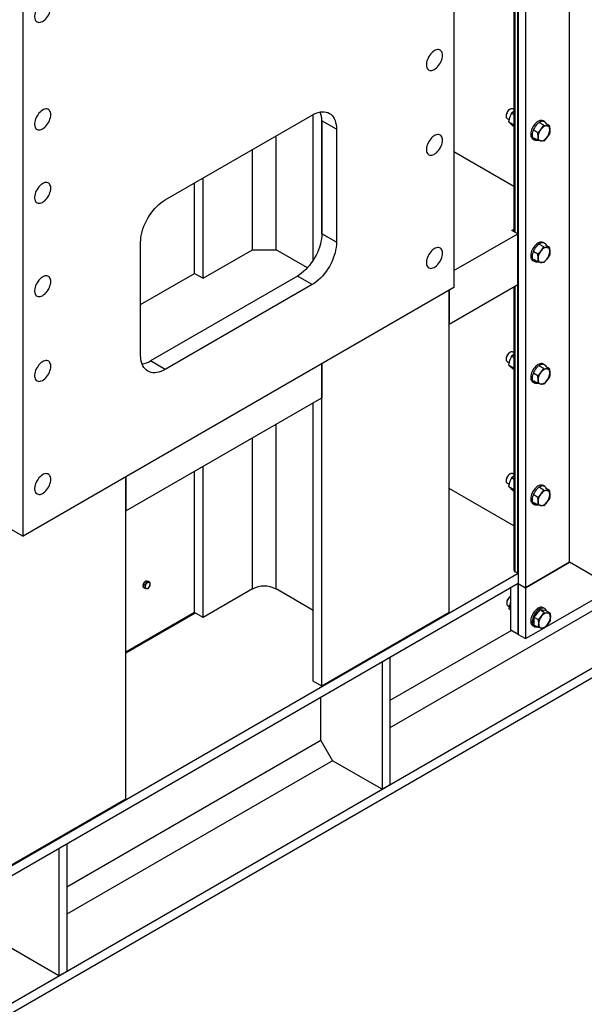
# Model space of a CAD drawing. Header units: millimetres. Extents: x 0 to 25230, y 0 to 17820.
# Tile 63 of 214: x 10088 to 10903, y 8488 to 9910. Entities that reach past the tile are written whole.
import ezdxf

# ---------------------------------------------------------------- set-up
doc = ezdxf.new("R2010")
doc.units = ezdxf.units.MM
doc.linetypes.add('SLD-Sólida', pattern=[0])
doc.layers.add('REFERÊNCIAS', color=9, linetype='SLD-Sólida')

msp = doc.modelspace()

# ---------------------------------------------------------------- linework, layer by layer
at = {"layer": 'REFERÊNCIAS', "linetype": 'SLD-Sólida', "lineweight": 25, "ltscale": 30}
for p, q in [((10714.8, 10633.3), (10714.8, 9522.8)), ((10806.8, 9110), (10806.8, 10634.5)), ((10881.8, 9125.9), (10881.8, 10443.8)), ((10807.6, 10413.2), (10807.6, 9095.3)), ((10818.2, 10407.1), (10818.2, 9089.2)), ((10092.6, 9163.6), (10092.6, 10274.1)), ((10801.2, 10176.9), (10801.2, 9603.6)), ((10803.2, 9602.4), (10803.2, 10178)), ((10297.6, 9649.4), (10509.8, 9771.8)), ((10511.5, 9562.2), (10511.5, 9772.8)), ((10790.1, 9771.2), (10790.1, 9770.4)), ((10795.8, 9780.2), (10795.1, 9779.8)), ((10801.2, 9777.2), (10798, 9774.5)), ((10798, 9774.5), (10801.2, 9772.7)), ((10801.2, 9779.8), (10799.8, 9780.6)), ((10545.1, 9751.4), (10523.9, 9763.7)), ((10523.9, 9763.7), (10523.9, 9600.4)), ((10523.9, 9600.4), (10523.9, 9763.7)), ((10791.8, 9766.8), (10794.9, 9765)), ((10794.2, 9761.9), (10795.7, 9768.4)), ((10794.2, 9761.9), (10801.2, 9757.9)), ((10794.2, 9761.9), (10796.8, 9759.3)), ((10796.8, 9759.3), (10800.2, 9756.4)), ((10800.2, 9756.4), (10801.2, 9755.8)), ((10844.4, 9757), (10838.3, 9760.4)), ((10840.5, 9751.5), (10844.4, 9757)), ((10845.8, 9762.1), (10843.7, 9763.3)), ((10844.4, 9757), (10849, 9756.4)), ((10852.9, 9756.2), (10846.8, 9759.7)), ((10849, 9756.4), (10852.9, 9756.2)), ((10852.9, 9756.2), (10853.2, 9750.3)), ((10457.8, 9577.3), (10457.8, 9741.8)), ((10545.1, 9751.4), (10545.1, 9588.1)), ((10835.9, 9746.4), (10829.9, 9749.9)), ((10835.9, 9746.4), (10840.5, 9751.5)), ((10836.2, 9740.5), (10835.9, 9746.4)), ((10852.9, 9744.9), (10849, 9739.4)), ((10828.7, 9737.4), (10830.8, 9736.1)), ((10835.9, 9735.1), (10829.9, 9738.6)), ((10840.5, 9734.5), (10835.9, 9735.1)), ((10844.4, 9734.3), (10840.5, 9734.5)), ((10849, 9739.4), (10844.4, 9734.3)), ((10423.9, 9577.3), (10423.9, 9722.3)), ((10801.2, 9668.9), (10714.8, 9718.7)), ((10340.1, 9543.2), (10340.1, 9673.9)), ((10352.4, 9536.1), (10352.4, 9681)), ((10545.1, 9588.1), (10523.9, 9600.4)), ((10714.8, 9547.3), (10806.8, 9600.3)), ((10798.3, 9605.3), (10801.2, 9607)), ((10806.8, 9600.3), (10798.3, 9605.3)), ((10806.8, 9600.3), (10806.8, 9526.9)), ((10262.3, 9424.8), (10262.3, 9588.2)), ((10844.4, 9581.4), (10838.3, 9584.9)), ((10845.8, 9586.6), (10843.7, 9587.8)), ((10352.4, 9536.1), (10423.9, 9577.3)), ((10423.9, 9577.3), (10457.8, 9577.3)), ((10503.1, 9551.1), (10457.8, 9577.3)), ((10835.9, 9570.9), (10829.9, 9574.3)), ((10835.9, 9570.9), (10840.5, 9575.9)), ((10836.2, 9565), (10835.9, 9570.9)), ((10840.5, 9575.9), (10844.4, 9581.4)), ((10844.4, 9581.4), (10849, 9580.8)), ((10852.9, 9580.6), (10846.8, 9584.1)), ((10849, 9580.8), (10852.9, 9580.6)), ((10852.9, 9580.6), (10853.2, 9574.8)), ((10828.7, 9561.8), (10830.8, 9560.6)), ((10835.9, 9559.5), (10829.9, 9563)), ((10840.5, 9559), (10835.9, 9559.5)), ((10844.4, 9558.8), (10840.5, 9559)), ((10849, 9563.9), (10844.4, 9558.8)), ((10852.9, 9569.3), (10849, 9563.9)), ((10262.3, 9498.3), (10340.1, 9543.2)), ((10340.1, 9543.2), (10352.4, 9536.1)), ((11882.4, 9532), (9011.5, 7874.7)), ((10488.6, 9539.1), (10276.4, 9416.7)), ((10509.8, 9526.9), (10488.6, 9539.1)), ((11882.4, 9517.7), (8832.4, 7757)), ((10714.8, 9522.8), (10092.6, 9163.6)), ((10509.8, 9526.9), (10297.6, 9404.4)), ((10707.8, 9469.7), (10806.8, 9526.9)), ((10707.8, 9053.3), (10707.8, 9518.7)), ((10707.8, 9518.7), (10707.8, 9469.7)), ((10801.2, 9523.6), (10801.2, 9115)), ((10803.2, 9112.1), (10803.2, 9524.8)), ((10795.8, 9429.1), (10795.1, 9428.7)), ((10801.2, 9428.7), (10799.8, 9429.5)), ((10297.6, 9404.4), (10276.4, 9416.7)), ((10790.1, 9420.1), (10790.1, 9419.3)), ((10791.8, 9415.6), (10794.9, 9413.8)), ((10794.2, 9410.8), (10795.7, 9417.3)), ((10801.2, 9426.1), (10798, 9423.4)), ((10798, 9423.4), (10801.2, 9421.6)), ((10523.9, 8947.1), (10523.9, 9412.6)), ((10523.9, 9412.6), (10523.9, 9363.6)), ((10794.2, 9410.8), (10801.2, 9406.8)), ((10794.2, 9410.8), (10796.8, 9408.2)), ((10796.8, 9408.2), (10800.2, 9405.3)), ((10800.2, 9405.3), (10801.2, 9404.7)), ((10835.9, 9395.3), (10840.5, 9400.4)), ((10844.4, 9405.9), (10838.3, 9409.3)), ((10840.5, 9400.4), (10844.4, 9405.9)), ((10845.8, 9411), (10843.7, 9412.2)), ((10844.4, 9405.9), (10849, 9405.3)), ((10852.9, 9405.1), (10846.8, 9408.6)), ((10849, 9405.3), (10852.9, 9405.1)), ((10852.9, 9405.1), (10853.2, 9399.2)), ((10828.7, 9386.3), (10830.8, 9385)), ((10835.9, 9395.3), (10829.9, 9398.8)), ((10835.9, 9384), (10829.9, 9387.5)), ((10836.2, 9389.4), (10835.9, 9395.3)), ((10849, 9388.3), (10844.4, 9383.2)), ((10852.9, 9393.8), (10849, 9388.3)), ((10840.5, 9383.4), (10835.9, 9384)), ((10844.4, 9383.2), (10840.5, 9383.4)), ((10241.1, 9200.3), (10523.9, 9363.6)), ((10511.5, 8954.3), (10511.5, 9356.4)), ((10457.8, 9087.4), (10457.8, 9325.4)), ((10423.9, 9087.4), (10423.9, 9305.8)), ((10340.1, 9053.3), (10340.1, 9257.4)), ((10352.4, 9046.1), (10352.4, 9264.6)), ((10241.1, 8783.9), (10241.1, 9249.3)), ((10241.1, 9249.3), (10241.1, 9200.3)), ((10790.1, 9244.6), (10790.1, 9243.8)), ((10795.8, 9253.5), (10795.1, 9253.1)), ((10801.2, 9250.5), (10798, 9247.9)), ((10798, 9247.9), (10801.2, 9246)), ((10801.2, 9253.2), (10799.8, 9253.9)), ((10801.2, 9178.6), (10707.8, 9232.5)), ((10791.8, 9240.1), (10794.9, 9238.3)), ((10794.2, 9235.2), (10795.7, 9241.8)), ((10794.2, 9235.2), (10801.2, 9231.2)), ((10794.2, 9235.2), (10796.8, 9232.7)), ((10796.8, 9232.7), (10800.2, 9229.7)), ((10800.2, 9229.7), (10801.2, 9229.1)), ((10844.4, 9230.3), (10838.3, 9233.8)), ((10840.5, 9224.8), (10844.4, 9230.3)), ((10845.8, 9235.5), (10843.7, 9236.7)), ((10844.4, 9230.3), (10849, 9229.7)), ((10852.9, 9229.5), (10846.8, 9233)), ((10849, 9229.7), (10852.9, 9229.5)), ((10852.9, 9229.5), (10853.2, 9223.7)), ((10835.9, 9219.7), (10829.9, 9223.2)), ((10835.9, 9219.7), (10840.5, 9224.8)), ((10836.2, 9213.9), (10835.9, 9219.7)), ((10852.9, 9218.2), (10849, 9212.7)), ((10828.7, 9210.7), (10830.8, 9209.5)), ((10835.9, 9208.4), (10829.9, 9211.9)), ((10840.5, 9207.8), (10835.9, 9208.4)), ((10844.4, 9207.7), (10840.5, 9207.8)), ((10849, 9212.7), (10844.4, 9207.7)), ((10071.4, 9175.8), (10092.6, 9163.6)), ((10818.2, 9089.2), (10881.8, 9125.9)), ((10881.8, 9125.9), (10818.2, 9089.2)), ((10973.7, 9072.8), (10881.8, 9125.9)), ((10807.6, 9109.6), (9011.5, 8072.7)), ((10806.8, 9110), (10803.2, 9112.1)), ((10807.6, 9110.5), (10806.8, 9110)), ((10807.6, 9095.3), (9011.5, 8058.4)), ((10265.8, 9092.7), (10265.9, 9092.7)), ((10267.7, 9096.5), (10266, 9094.3)), ((10268.6, 9092.8), (10266, 9094.3)), ((10266, 9094.3), (10266, 9092)), ((10266, 9092), (10266, 9089.6)), ((10268.6, 9088.1), (10266, 9089.6)), ((10269.5, 9098.7), (10267.7, 9096.5)), ((10268.6, 9092.8), (10270.5, 9094.9)), ((10268.8, 9090.4), (10268.6, 9092.8)), ((10270.5, 9087.9), (10268.6, 9088.1)), ((10268.8, 9097.9), (10268.8, 9097.9)), ((10272.1, 9097.2), (10269.5, 9098.7)), ((10271.3, 9098.6), (10269.5, 9098.7)), ((10270.5, 9094.9), (10272.1, 9097.2)), ((10272.1, 9087.8), (10270.5, 9087.9)), ((10273, 9098.4), (10271.3, 9098.6)), ((10272.1, 9097.2), (10274.1, 9097)), ((10274.1, 9089.9), (10272.1, 9087.8)), ((10275.7, 9096.9), (10273, 9098.4)), ((10274.1, 9097), (10275.7, 9096.9)), ((10275.7, 9092.2), (10274.1, 9089.9)), ((10275.7, 9096.9), (10275.8, 9094.5)), ((10423.9, 9087.4), (10352.4, 9046.1)), ((10511.5, 9056.3), (10457.8, 9087.4)), ((10797, 9027.9), (10797, 9089.2)), ((10807.6, 9095.3), (10818.2, 9089.2)), ((10807.6, 9095.3), (10818.2, 9089.2)), ((10807.6, 9095.3), (10807.6, 9021.8)), ((10807.6, 9021.8), (10807.6, 9095.3)), ((10818.2, 9089.2), (10818.2, 9015.7)), ((10846, 9031.7), (10945.5, 9089.2)), ((10796.6, 9076.7), (10795.9, 9076.3)), ((10930.9, 9065.2), (10622.3, 8887.1)), ((10791, 9067.7), (10791, 9066.9)), ((10792.6, 9063.2), (10795, 9061.8)), ((10794.3, 9058.8), (10795.9, 9065.3)), ((10794.3, 9058.8), (10797, 9057.3)), ((10794.3, 9058.8), (10797, 9056.2)), ((10795.9, 9065.3), (10797, 9068.5)), ((10845.8, 9059.1), (10843.7, 9060.3)), ((10340.1, 9053.3), (10241.1, 8996.1)), ((10341.2, 9052.6), (10241.1, 8994.8)), ((10352.4, 9046.1), (10340.1, 9053.3)), ((10707.8, 9053.3), (10523.9, 8947.1)), ((10834.4, 9051.9), (10830.2, 9046.6)), ((10836.7, 9042.9), (10830.2, 9046.6)), ((10830.2, 9046.6), (10830.2, 9041)), ((10838.7, 9057.2), (10834.4, 9051.9)), ((10836.7, 9042.9), (10841.3, 9048)), ((10845.2, 9053.5), (10838.7, 9057.2)), ((10842.9, 9056.8), (10838.7, 9057.2)), ((10841.3, 9048), (10845.2, 9053.5)), ((10847.2, 9056.4), (10842.9, 9056.8)), ((10845.2, 9053.5), (10849.8, 9052.9)), ((10853.7, 9052.7), (10847.2, 9056.4)), ((10849.8, 9052.9), (10853.7, 9052.7)), ((10853.7, 9052.7), (10854, 9046.8)), ((10818.2, 9015.7), (10844.5, 9030.9)), ((10828.7, 9034.3), (10830.8, 9033.1)), ((10830.2, 9041), (10830.2, 9035.3)), ((10836.7, 9031.6), (10830.2, 9035.3)), ((10837.1, 9037), (10836.7, 9042.9)), ((10841.3, 9031), (10836.7, 9031.6)), ((10845.2, 9030.8), (10841.3, 9031)), ((10849.8, 9035.9), (10845.2, 9030.8)), ((10853.7, 9041.4), (10849.8, 9035.9)), ((10797.7, 9027.5), (10622.3, 8926.3)), ((10807.6, 9021.8), (10797, 9027.9)), ((10807.6, 9021.8), (10818.2, 9015.7)), ((10622.3, 8988.3), (10611, 8981.8)), ((10622.3, 8988.3), (10622.3, 8804.6)), ((10611, 8981.8), (10611, 8798.1)), ((10523.9, 8947.1), (10511.5, 8954.3)), ((10522.6, 8868.7), (10522.6, 8930.8)), ((10522.6, 8868.7), (10155.6, 8656.8)), ((10522.6, 8868.7), (10539.6, 8839.3)), ((10539.6, 8839.3), (10155.6, 8617.7)), ((10611, 8798.1), (10539.6, 8839.3)), ((10622.3, 8804.6), (10611, 8798.1)), ((10241.1, 8783.9), (10057.2, 8677.7)), ((10155.6, 8718.9), (10144.3, 8712.4)), ((10155.6, 8718.9), (10155.6, 8535.2)), ((10144.3, 8712.4), (10144.3, 8528.7)), ((10144.3, 8528.7), (10072.9, 8569.9)), ((10155.6, 8535.2), (10144.3, 8528.7))]:
    msp.add_line(p, q, dxfattribs=at)
at = {"layer": 'REFERÊNCIAS', "linetype": 'SLD-Sólida', "lineweight": 25, "ltscale": 30, "flags": 128}
for points in [[(10132.5, 9927.5), (10132.4, 9929.4), (10132, 9931.1), (10131.4, 9932.6), (10130.6, 9933.8), (10129.6, 9934.7), (10128.3, 9935.4), (10126.9, 9935.8), (10125.4, 9935.8), (10123.8, 9935.5), (10122.1, 9934.9), (10120.4, 9934), (10118.7, 9932.8), (10117.1, 9931.3), (10115.5, 9929.6), (10114.1, 9927.8), (10112.8, 9925.8), (10111.6, 9923.6), (10110.7, 9921.5), (10110, 9919.3), (10109.5, 9917.1), (10109.2, 9915), (10109.2, 9913), (10109.5, 9911.2), (10110, 9909.6), (10110.7, 9908.3), (10111.6, 9907.2), (10112.8, 9906.4), (10114.1, 9905.9), (10115.5, 9905.7), (10117.1, 9905.8), (10118.7, 9906.3), (10120.4, 9907), (10122.1, 9908.1), (10123.8, 9909.4), (10125.4, 9911), (10126.9, 9912.7), (10128.3, 9914.7), (10129.6, 9916.8), (10130.6, 9918.9), (10131.4, 9921.1), (10132, 9923.3), (10132.4, 9925.4), (10132.5, 9927.5)], [(10698.2, 9858), (10698.1, 9859.9), (10697.7, 9861.6), (10697.1, 9863.1), (10696.3, 9864.3), (10695.2, 9865.3), (10694, 9865.9), (10692.6, 9866.3), (10691.1, 9866.3), (10689.5, 9866), (10687.8, 9865.4), (10686.1, 9864.5), (10684.4, 9863.3), (10682.8, 9861.9), (10681.2, 9860.2), (10679.8, 9858.3), (10678.5, 9856.3), (10677.3, 9854.2), (10676.4, 9852), (10675.7, 9849.8), (10675.2, 9847.6), (10674.9, 9845.5), (10674.9, 9843.6), (10675.2, 9841.8), (10675.7, 9840.2), (10676.4, 9838.8), (10677.3, 9837.7), (10678.5, 9836.9), (10679.8, 9836.4), (10681.2, 9836.2), (10682.8, 9836.4), (10684.4, 9836.8), (10686.1, 9837.6), (10687.8, 9838.6), (10689.5, 9840), (10691.1, 9841.5), (10692.6, 9843.3), (10694, 9845.2), (10695.2, 9847.3), (10696.3, 9849.5), (10697.1, 9851.7), (10697.7, 9853.9), (10698.1, 9856), (10698.2, 9858)], [(10132.5, 9772.3), (10132.4, 9774.2), (10132, 9775.9), (10131.4, 9777.4), (10130.6, 9778.6), (10129.6, 9779.6), (10128.3, 9780.3), (10126.9, 9780.6), (10125.4, 9780.6), (10123.8, 9780.3), (10122.1, 9779.7), (10120.4, 9778.8), (10118.7, 9777.6), (10117.1, 9776.2), (10115.5, 9774.5), (10114.1, 9772.6), (10112.8, 9770.6), (10111.6, 9768.5), (10110.7, 9766.3), (10110, 9764.1), (10109.5, 9762), (10109.2, 9759.9), (10109.2, 9757.9), (10109.5, 9756.1), (10110, 9754.5), (10110.7, 9753.1), (10111.6, 9752), (10112.8, 9751.2), (10114.1, 9750.7), (10115.5, 9750.5), (10117.1, 9750.7), (10118.7, 9751.1), (10120.4, 9751.9), (10122.1, 9752.9), (10123.8, 9754.3), (10125.4, 9755.8), (10126.9, 9757.6), (10128.3, 9759.6), (10129.6, 9761.6), (10130.6, 9763.8), (10131.4, 9766), (10132, 9768.2), (10132.4, 9770.3), (10132.5, 9772.3)], [(10509.8, 9771.8), (10512.9, 9773.5), (10515.9, 9774.8), (10518.9, 9775.7), (10521.9, 9776.4), (10524.7, 9776.6), (10527.5, 9776.6), (10530.1, 9776.2), (10532.5, 9775.4), (10534.8, 9774.3), (10536.9, 9772.9), (10538.7, 9771.2), (10540.4, 9769.1), (10541.8, 9766.8), (10543, 9764.2), (10543.9, 9761.3), (10544.6, 9758.2), (10545, 9754.9), (10545.1, 9751.4)], [(10799.8, 9780.6), (10799.5, 9780.8), (10798.5, 9781), (10797.3, 9780.9), (10796.1, 9780.4), (10794.9, 9779.6), (10793.7, 9778.5), (10792.6, 9777.3), (10791.7, 9775.8), (10791, 9774.3), (10790.4, 9772.7), (10790.2, 9771.1), (10790.2, 9769.7), (10790.4, 9768.5), (10791, 9767.5), (10791.7, 9766.8), (10791.8, 9766.8)], [(10843.7, 9763.3), (10843.5, 9763.5), (10842.2, 9763.9), (10840.8, 9764), (10839.3, 9763.9), (10837.7, 9763.3), (10836.1, 9762.5), (10834.5, 9761.4), (10832.9, 9760.1), (10831.4, 9758.5), (10830, 9756.7), (10828.8, 9754.8), (10827.7, 9752.8), (10826.8, 9750.7), (10826.2, 9748.6), (10825.8, 9746.5), (10825.6, 9744.6), (10825.7, 9742.7), (10826, 9741.1), (10826.6, 9739.7), (10827.4, 9738.5), (10828.4, 9737.6), (10828.7, 9737.4)], [(10846.7, 9761.5), (10845.6, 9762.2), (10844.3, 9762.7), (10842.9, 9762.8), (10841.4, 9762.6), (10839.8, 9762.1), (10838.2, 9761.3), (10836.6, 9760.2), (10835, 9758.8), (10833.5, 9757.3), (10832.1, 9755.5), (10830.9, 9753.6), (10829.8, 9751.5), (10829, 9749.4), (10828.3, 9747.3), (10827.9, 9745.3), (10827.7, 9743.3), (10827.8, 9741.5), (10828.1, 9739.9), (10828.7, 9738.4), (10829.5, 9737.3), (10830.5, 9736.4), (10831.7, 9735.8), (10833, 9735.5), (10834.5, 9735.5), (10835, 9735.6)], [(10849, 9756.4), (10848, 9756.4), (10846.9, 9756.2), (10845.8, 9755.8), (10844.7, 9755.2), (10843.6, 9754.5), (10842.5, 9753.6), (10841.5, 9752.6), (10840.5, 9751.5)], [(10853.2, 9750.3), (10853.1, 9751.6), (10852.9, 9752.7), (10852.6, 9753.7), (10852.1, 9754.6), (10851.5, 9755.3), (10850.7, 9755.8), (10849.9, 9756.2), (10849, 9756.4)], [(10698.2, 9735.5), (10698.1, 9737.4), (10697.7, 9739.1), (10697.1, 9740.6), (10696.3, 9741.9), (10695.2, 9742.8), (10694, 9743.5), (10692.6, 9743.8), (10691.1, 9743.8), (10689.5, 9743.5), (10687.8, 9742.9), (10686.1, 9742), (10684.4, 9740.8), (10682.8, 9739.4), (10681.2, 9737.7), (10679.8, 9735.8), (10678.5, 9733.8), (10677.3, 9731.7), (10676.4, 9729.5), (10675.7, 9727.3), (10675.2, 9725.2), (10674.9, 9723.1), (10674.9, 9721.1), (10675.2, 9719.3), (10675.7, 9717.7), (10676.4, 9716.3), (10677.3, 9715.2), (10678.5, 9714.4), (10679.8, 9713.9), (10681.2, 9713.7), (10682.8, 9713.9), (10684.4, 9714.3), (10686.1, 9715.1), (10687.8, 9716.1), (10689.5, 9717.5), (10691.1, 9719), (10692.6, 9720.8), (10694, 9722.8), (10695.2, 9724.8), (10696.3, 9727), (10697.1, 9729.2), (10697.7, 9731.4), (10698.1, 9733.5), (10698.2, 9735.5)], [(10836.2, 9740.5), (10836.3, 9739.3), (10836.5, 9738.2), (10836.9, 9737.2), (10837.4, 9736.3), (10838, 9735.6), (10838.7, 9735.1), (10839.6, 9734.7), (10840.5, 9734.5)], [(10840.5, 9734.5), (10841.5, 9734.5), (10842.5, 9734.7), (10843.6, 9735.1), (10844.7, 9735.6), (10845.8, 9736.4), (10846.9, 9737.2), (10848, 9738.3), (10849, 9739.4)], [(10132.5, 9666.2), (10132.4, 9668.1), (10132, 9669.8), (10131.4, 9671.3), (10130.6, 9672.5), (10129.6, 9673.5), (10128.3, 9674.1), (10126.9, 9674.5), (10125.4, 9674.5), (10123.8, 9674.2), (10122.1, 9673.6), (10120.4, 9672.7), (10118.7, 9671.5), (10117.1, 9670), (10115.5, 9668.4), (10114.1, 9666.5), (10112.8, 9664.5), (10111.6, 9662.4), (10110.7, 9660.2), (10110, 9658), (10109.5, 9655.8), (10109.2, 9653.7), (10109.2, 9651.7), (10109.5, 9649.9), (10110, 9648.3), (10110.7, 9647), (10111.6, 9645.9), (10112.8, 9645.1), (10114.1, 9644.6), (10115.5, 9644.4), (10117.1, 9644.5), (10118.7, 9645), (10120.4, 9645.7), (10122.1, 9646.8), (10123.8, 9648.1), (10125.4, 9649.7), (10126.9, 9651.5), (10128.3, 9653.4), (10129.6, 9655.5), (10130.6, 9657.6), (10131.4, 9659.8), (10132, 9662), (10132.4, 9664.1), (10132.5, 9666.2)], [(10262.3, 9588.2), (10262.4, 9591.8), (10262.8, 9595.6), (10263.5, 9599.4), (10264.4, 9603.3), (10265.6, 9607.3), (10267, 9611.3), (10268.7, 9615.3), (10270.6, 9619.2), (10272.6, 9623), (10274.9, 9626.7), (10277.4, 9630.3), (10280, 9633.7), (10282.7, 9636.9), (10285.6, 9639.9), (10288.5, 9642.7), (10291.5, 9645.2), (10294.6, 9647.5), (10297.6, 9649.4)], [(10523.9, 9600.4), (10523.8, 9596.7), (10523.4, 9593), (10522.7, 9589.1), (10521.8, 9585.2), (10520.6, 9581.2), (10519.2, 9577.2), (10517.5, 9573.3), (10515.6, 9569.4), (10513.6, 9565.5), (10511.3, 9561.8), (10508.8, 9558.2), (10506.2, 9554.8), (10503.5, 9551.6), (10500.7, 9548.6), (10497.7, 9545.8), (10494.7, 9543.3), (10491.6, 9541.1), (10488.6, 9539.1)], [(10545.1, 9588.1), (10545, 9584.5), (10544.6, 9580.7), (10543.9, 9576.9), (10543, 9572.9), (10541.8, 9569), (10540.4, 9565), (10538.7, 9561), (10536.9, 9557.1), (10534.8, 9553.3), (10532.5, 9549.6), (10530.1, 9546), (10527.5, 9542.6), (10524.7, 9539.3), (10521.9, 9536.3), (10518.9, 9533.6), (10515.9, 9531.1), (10512.9, 9528.8), (10509.8, 9526.9)], [(10843.7, 9587.8), (10843.5, 9587.9), (10842.2, 9588.4), (10840.8, 9588.5), (10839.3, 9588.3), (10837.7, 9587.8), (10836.1, 9587), (10834.5, 9585.9), (10832.9, 9584.5), (10831.4, 9582.9), (10830, 9581.2), (10828.8, 9579.2), (10827.7, 9577.2), (10826.8, 9575.1), (10826.2, 9573), (10825.8, 9571), (10825.6, 9569), (10825.7, 9567.2), (10826, 9565.5), (10826.6, 9564.1), (10827.4, 9562.9), (10828.4, 9562), (10828.7, 9561.8)], [(10846.7, 9585.9), (10845.6, 9586.7), (10844.3, 9587.1), (10842.9, 9587.3), (10841.4, 9587.1), (10839.8, 9586.6), (10838.2, 9585.7), (10836.6, 9584.6), (10835, 9583.3), (10833.5, 9581.7), (10832.1, 9579.9), (10830.9, 9578), (10829.8, 9576), (10829, 9573.9), (10828.3, 9571.8), (10827.9, 9569.7), (10827.7, 9567.8), (10827.8, 9566), (10828.1, 9564.3), (10828.7, 9562.9), (10829.5, 9561.7), (10830.5, 9560.8), (10831.7, 9560.2), (10833, 9559.9), (10834.5, 9559.9), (10835, 9560)], [(10698.2, 9572.2), (10698.1, 9574.1), (10697.7, 9575.8), (10697.1, 9577.3), (10696.3, 9578.5), (10695.2, 9579.5), (10694, 9580.2), (10692.6, 9580.5), (10691.1, 9580.5), (10689.5, 9580.2), (10687.8, 9579.6), (10686.1, 9578.7), (10684.4, 9577.5), (10682.8, 9576.1), (10681.2, 9574.4), (10679.8, 9572.5), (10678.5, 9570.5), (10677.3, 9568.4), (10676.4, 9566.2), (10675.7, 9564), (10675.2, 9561.8), (10674.9, 9559.8), (10674.9, 9557.8), (10675.2, 9556), (10675.7, 9554.4), (10676.4, 9553), (10677.3, 9551.9), (10678.5, 9551.1), (10679.8, 9550.6), (10681.2, 9550.4), (10682.8, 9550.6), (10684.4, 9551), (10686.1, 9551.8), (10687.8, 9552.8), (10689.5, 9554.2), (10691.1, 9555.7), (10692.6, 9557.5), (10694, 9559.4), (10695.2, 9561.5), (10696.3, 9563.7), (10697.1, 9565.9), (10697.7, 9568.1), (10698.1, 9570.2), (10698.2, 9572.2)], [(10849, 9580.8), (10848, 9580.8), (10846.9, 9580.6), (10845.8, 9580.2), (10844.7, 9579.7), (10843.6, 9579), (10842.5, 9578.1), (10841.5, 9577.1), (10840.5, 9575.9)], [(10853.2, 9574.8), (10853.1, 9576), (10852.9, 9577.2), (10852.6, 9578.2), (10852.1, 9579), (10851.5, 9579.7), (10850.7, 9580.3), (10849.9, 9580.6), (10849, 9580.8)], [(10836.2, 9565), (10836.3, 9563.8), (10836.5, 9562.6), (10836.9, 9561.6), (10837.4, 9560.7), (10838, 9560), (10838.7, 9559.5), (10839.6, 9559.1), (10840.5, 9559)], [(10840.5, 9559), (10841.5, 9559), (10842.5, 9559.2), (10843.6, 9559.5), (10844.7, 9560.1), (10845.8, 9560.8), (10846.9, 9561.7), (10848, 9562.7), (10849, 9563.9)], [(10132.5, 9531.5), (10132.4, 9533.3), (10132, 9535), (10131.4, 9536.5), (10130.6, 9537.8), (10129.6, 9538.7), (10128.3, 9539.4), (10126.9, 9539.7), (10125.4, 9539.8), (10123.8, 9539.5), (10122.1, 9538.8), (10120.4, 9537.9), (10118.7, 9536.7), (10117.1, 9535.3), (10115.5, 9533.6), (10114.1, 9531.8), (10112.8, 9529.7), (10111.6, 9527.6), (10110.7, 9525.4), (10110, 9523.2), (10109.5, 9521.1), (10109.2, 9519), (10109.2, 9517), (10109.5, 9515.2), (10110, 9513.6), (10110.7, 9512.3), (10111.6, 9511.2), (10112.8, 9510.3), (10114.1, 9509.8), (10115.5, 9509.7), (10117.1, 9509.8), (10118.7, 9510.2), (10120.4, 9511), (10122.1, 9512.1), (10123.8, 9513.4), (10125.4, 9515), (10126.9, 9516.7), (10128.3, 9518.7), (10129.6, 9520.7), (10130.6, 9522.9), (10131.4, 9525.1), (10132, 9527.3), (10132.4, 9529.4), (10132.5, 9531.5)], [(10799.8, 9429.5), (10799.5, 9429.7), (10798.5, 9429.9), (10797.3, 9429.7), (10796.1, 9429.3), (10794.9, 9428.5), (10793.7, 9427.4), (10792.6, 9426.1), (10791.7, 9424.7), (10791, 9423.1), (10790.4, 9421.6), (10790.2, 9420), (10790.2, 9418.6), (10790.4, 9417.4), (10791, 9416.4), (10791.7, 9415.7), (10791.8, 9415.6)], [(10132.5, 9409), (10132.4, 9410.9), (10132, 9412.6), (10131.4, 9414.1), (10130.6, 9415.3), (10129.6, 9416.2), (10128.3, 9416.9), (10126.9, 9417.2), (10125.4, 9417.3), (10123.8, 9417), (10122.1, 9416.4), (10120.4, 9415.5), (10118.7, 9414.3), (10117.1, 9412.8), (10115.5, 9411.1), (10114.1, 9409.3), (10112.8, 9407.3), (10111.6, 9405.1), (10110.7, 9403), (10110, 9400.8), (10109.5, 9398.6), (10109.2, 9396.5), (10109.2, 9394.5), (10109.5, 9392.7), (10110, 9391.1), (10110.7, 9389.8), (10111.6, 9388.7), (10112.8, 9387.9), (10114.1, 9387.4), (10115.5, 9387.2), (10117.1, 9387.3), (10118.7, 9387.8), (10120.4, 9388.5), (10122.1, 9389.6), (10123.8, 9390.9), (10125.4, 9392.5), (10126.9, 9394.2), (10128.3, 9396.2), (10129.6, 9398.3), (10130.6, 9400.4), (10131.4, 9402.6), (10132, 9404.8), (10132.4, 9406.9), (10132.5, 9409)], [(10297.6, 9404.4), (10294.6, 9402.8), (10291.5, 9401.5), (10288.5, 9400.5), (10285.6, 9399.9), (10282.7, 9399.6), (10280, 9399.7), (10277.4, 9400.1), (10274.9, 9400.9), (10272.6, 9402), (10270.6, 9403.4), (10268.7, 9405.1), (10267, 9407.2), (10265.6, 9409.5), (10264.4, 9412.1), (10263.5, 9415), (10262.8, 9418.1), (10262.4, 9421.4), (10262.3, 9424.8)], [(10843.7, 9412.2), (10843.5, 9412.4), (10842.2, 9412.8), (10840.8, 9412.9), (10839.3, 9412.7), (10837.7, 9412.2), (10836.1, 9411.4), (10834.5, 9410.3), (10832.9, 9409), (10831.4, 9407.4), (10830, 9405.6), (10828.8, 9403.7), (10827.7, 9401.6), (10826.8, 9399.6), (10826.2, 9397.5), (10825.8, 9395.4), (10825.6, 9393.4), (10825.7, 9391.6), (10826, 9390), (10826.6, 9388.5), (10827.4, 9387.4), (10828.4, 9386.5), (10828.7, 9386.3)], [(10846.7, 9410.4), (10845.6, 9411.1), (10844.3, 9411.6), (10842.9, 9411.7), (10841.4, 9411.5), (10839.8, 9411), (10838.2, 9410.2), (10836.6, 9409.1), (10835, 9407.7), (10833.5, 9406.1), (10832.1, 9404.4), (10830.9, 9402.4), (10829.8, 9400.4), (10829, 9398.3), (10828.3, 9396.2), (10827.9, 9394.2), (10827.7, 9392.2), (10827.8, 9390.4), (10828.1, 9388.7), (10828.7, 9387.3), (10829.5, 9386.1), (10830.5, 9385.2), (10831.7, 9384.6), (10833, 9384.4), (10834.5, 9384.4), (10835, 9384.5)], [(10849, 9405.3), (10848, 9405.3), (10846.9, 9405.1), (10845.8, 9404.7), (10844.7, 9404.1), (10843.6, 9403.4), (10842.5, 9402.5), (10841.5, 9401.5), (10840.5, 9400.4)], [(10853.2, 9399.2), (10853.1, 9400.5), (10852.9, 9401.6), (10852.6, 9402.6), (10852.1, 9403.5), (10851.5, 9404.2), (10850.7, 9404.7), (10849.9, 9405.1), (10849, 9405.3)], [(10836.2, 9389.4), (10836.3, 9388.2), (10836.5, 9387.1), (10836.9, 9386.1), (10837.4, 9385.2), (10838, 9384.5), (10838.7, 9383.9), (10839.6, 9383.6), (10840.5, 9383.4)], [(10840.5, 9383.4), (10841.5, 9383.4), (10842.5, 9383.6), (10843.6, 9384), (10844.7, 9384.5), (10845.8, 9385.3), (10846.9, 9386.1), (10848, 9387.2), (10849, 9388.3)], [(10132.5, 9245.7), (10132.4, 9247.6), (10132, 9249.3), (10131.4, 9250.7), (10130.6, 9252), (10129.6, 9252.9), (10128.3, 9253.6), (10126.9, 9253.9), (10125.4, 9254), (10123.8, 9253.7), (10122.1, 9253.1), (10120.4, 9252.1), (10118.7, 9251), (10117.1, 9249.5), (10115.5, 9247.8), (10114.1, 9246), (10112.8, 9244), (10111.6, 9241.8), (10110.7, 9239.6), (10110, 9237.5), (10109.5, 9235.3), (10109.2, 9233.2), (10109.2, 9231.2), (10109.5, 9229.4), (10110, 9227.8), (10110.7, 9226.5), (10111.6, 9225.4), (10112.8, 9224.6), (10114.1, 9224.1), (10115.5, 9223.9), (10117.1, 9224), (10118.7, 9224.5), (10120.4, 9225.2), (10122.1, 9226.3), (10123.8, 9227.6), (10125.4, 9229.2), (10126.9, 9230.9), (10128.3, 9232.9), (10129.6, 9235), (10130.6, 9237.1), (10131.4, 9239.3), (10132, 9241.5), (10132.4, 9243.6), (10132.5, 9245.7)], [(10799.8, 9253.9), (10799.5, 9254.1), (10798.5, 9254.3), (10797.3, 9254.2), (10796.1, 9253.7), (10794.9, 9252.9), (10793.7, 9251.9), (10792.6, 9250.6), (10791.7, 9249.1), (10791, 9247.6), (10790.4, 9246), (10790.2, 9244.5), (10790.2, 9243.1), (10790.4, 9241.8), (10791, 9240.9), (10791.7, 9240.2), (10791.8, 9240.1)], [(10843.7, 9236.7), (10843.5, 9236.8), (10842.2, 9237.3), (10840.8, 9237.4), (10839.3, 9237.2), (10837.7, 9236.7), (10836.1, 9235.9), (10834.5, 9234.8), (10832.9, 9233.4), (10831.4, 9231.8), (10830, 9230), (10828.8, 9228.1), (10827.7, 9226.1), (10826.8, 9224), (10826.2, 9221.9), (10825.8, 9219.9), (10825.6, 9217.9), (10825.7, 9216.1), (10826, 9214.4), (10826.6, 9213), (10827.4, 9211.8), (10828.4, 9210.9), (10828.7, 9210.7)], [(10846.7, 9234.8), (10845.6, 9235.6), (10844.3, 9236), (10842.9, 9236.2), (10841.4, 9236), (10839.8, 9235.5), (10838.2, 9234.6), (10836.6, 9233.5), (10835, 9232.2), (10833.5, 9230.6), (10832.1, 9228.8), (10830.9, 9226.9), (10829.8, 9224.9), (10829, 9222.8), (10828.3, 9220.7), (10827.9, 9218.6), (10827.7, 9216.7), (10827.8, 9214.8), (10828.1, 9213.2), (10828.7, 9211.8), (10829.5, 9210.6), (10830.5, 9209.7), (10831.7, 9209.1), (10833, 9208.8), (10834.5, 9208.8), (10835, 9208.9)], [(10849, 9229.7), (10848, 9229.7), (10846.9, 9229.5), (10845.8, 9229.1), (10844.7, 9228.6), (10843.6, 9227.9), (10842.5, 9227), (10841.5, 9226), (10840.5, 9224.8)], [(10853.2, 9223.7), (10853.1, 9224.9), (10852.9, 9226), (10852.6, 9227.1), (10852.1, 9227.9), (10851.5, 9228.6), (10850.7, 9229.2), (10849.9, 9229.5), (10849, 9229.7)], [(10836.2, 9213.9), (10836.3, 9212.6), (10836.5, 9211.5), (10836.9, 9210.5), (10837.4, 9209.6), (10838, 9208.9), (10838.7, 9208.4), (10839.6, 9208), (10840.5, 9207.8)], [(10840.5, 9207.8), (10841.5, 9207.8), (10842.5, 9208), (10843.6, 9208.4), (10844.7, 9209), (10845.8, 9209.7), (10846.9, 9210.6), (10848, 9211.6), (10849, 9212.7)], [(10265.8, 9092.1), (10266, 9093.2), (10266, 9093.3)], [(10266, 9091), (10266, 9091), (10265.8, 9092.1)], [(10270.6, 9098.6), (10271.4, 9098.6), (10271.6, 9098.5)], [(10797, 9076.9), (10796.9, 9076.9), (10795.7, 9076.1), (10794.5, 9075), (10793.4, 9073.7), (10792.5, 9072.3), (10791.8, 9070.7), (10791.3, 9069.2), (10791, 9067.6), (10791, 9066.2), (10791.3, 9065), (10791.8, 9064), (10792.5, 9063.3), (10792.6, 9063.2)], [(10843.7, 9060.3), (10842.6, 9060.8), (10841.3, 9061), (10839.8, 9060.9), (10838.2, 9060.5), (10836.6, 9059.8), (10835, 9058.8), (10833.4, 9057.5), (10831.9, 9056), (10830.5, 9054.3), (10829.2, 9052.4), (10828, 9050.4), (10827.1, 9048.3), (10826.4, 9046.2), (10825.9, 9044.1), (10825.6, 9042.1), (10825.6, 9040.3), (10825.9, 9038.6), (10826.4, 9037.1), (10827.1, 9035.8), (10828, 9034.8), (10828.7, 9034.3)], [(10848.4, 9055.7), (10847.8, 9057), (10847, 9058.1), (10846, 9059), (10844.8, 9059.5), (10843.4, 9059.8), (10841.9, 9059.7), (10840.4, 9059.3), (10838.7, 9058.6), (10837.1, 9057.6), (10835.5, 9056.3), (10834, 9054.8), (10832.6, 9053), (10831.3, 9051.2), (10830.2, 9049.2), (10829.2, 9047.1), (10828.5, 9045), (10828, 9042.9), (10827.8, 9040.9), (10827.8, 9039), (10828, 9037.3), (10828.5, 9035.8), (10829.2, 9034.6), (10830.2, 9033.6), (10831.3, 9032.9), (10832.6, 9032.5), (10834, 9032.4), (10835, 9032.5)], [(10829.9, 9041.2), (10830, 9043), (10830.2, 9044.2)], [(10841.2, 9057), (10842.6, 9057), (10843.8, 9056.7)], [(10849.8, 9052.9), (10848.8, 9052.9), (10847.7, 9052.7), (10846.6, 9052.3), (10845.5, 9051.7), (10844.4, 9051), (10843.3, 9050.1), (10842.3, 9049.1), (10841.3, 9048)], [(10854, 9046.8), (10853.9, 9048.1), (10853.7, 9049.2), (10853.4, 9050.2), (10852.9, 9051.1), (10852.3, 9051.8), (10851.5, 9052.3), (10850.7, 9052.7), (10849.8, 9052.9)], [(10830.2, 9038.6), (10830, 9039.6), (10829.9, 9041.2)], [(10837.1, 9037), (10837.1, 9035.8), (10837.3, 9034.7), (10837.7, 9033.7), (10838.2, 9032.8), (10838.8, 9032.1), (10839.5, 9031.5), (10840.4, 9031.2), (10841.3, 9031)], [(10841.3, 9031), (10842.3, 9031), (10843.3, 9031.2), (10844.4, 9031.6), (10845.5, 9032.1), (10846.6, 9032.9), (10847.7, 9033.7), (10848.8, 9034.8), (10849.8, 9035.9)]]:
    msp.add_lwpolyline(points, dxfattribs=at)
at = {"layer": 'REFERÊNCIAS', "linetype": 'SLD-Sólida', "lineweight": 25, "ltscale": 900}
for centre, radius, start, end in [((10488.3, 9764.3), 35.6, 359.0482, 19.8629), ((10800.8, 9770.8), 10.7, 122.4004, 177.605), ((10842.2, 9756.7), 6.55, 17.9681, 46.4593), ((10854.6, 9739.7), 18.4, 140.2279, 177.3607), ((10834.8, 9751.2), 18.4, 320.2279, 357.3607), ((10842.2, 9581.2), 6.55, 17.9681, 46.4593), ((10854.6, 9564.1), 18.4, 140.2279, 177.3607), ((10834.8, 9575.6), 18.4, 320.2279, 357.3607), ((10800.8, 9419.7), 10.7, 122.4004, 177.605), ((10258.1, 9447.2), 35.6, 280.1411, 300.9488), ((10854.6, 9388.6), 18.4, 140.2279, 177.3607), ((10842.2, 9405.6), 6.55, 17.9681, 46.4593), ((10834.8, 9400.1), 18.4, 320.2279, 357.3607), ((10800.8, 9244.1), 10.7, 122.4004, 177.605), ((10842.2, 9230.1), 6.55, 17.9681, 46.4593), ((10854.6, 9213), 18.4, 140.2279, 177.3607), ((10834.8, 9224.5), 18.4, 320.2279, 357.3607), ((10804.5, 9115.2), 3.37, 184.1927, 247.1275), ((10270.5, 9092.1), 4.74, 162.5148, 197.4852), ((10273.8, 9091.5), 8.1, 127.666, 154.7449), ((10273.6, 9091.7), 7.81, 129.2273, 153.1835), ((10270.9, 9090), 2.2, 170.7481, 259.4532), ((10276.4, 9090), 7.67, 140.2279, 177.3607), ((10270.9, 9096.7), 2.04, 61.4319, 108.492), ((10274.3, 9092.4), 4.56, 93.4295, 146.5651), ((10270.3, 9092.4), 4.56, 273.4295, 326.5651), ((10273.7, 9094.8), 2.2, 350.7481, 79.4532), ((10268.2, 9094.8), 7.67, 320.2279, 357.3607), ((10440.8, 9054.6), 36.9, 62.6097, 117.3903), ((10801.6, 9067.3), 10.7, 122.4004, 177.605), ((10848.8, 9040.1), 19, 129.3788, 153.032), ((10855.4, 9036.2), 18.4, 140.2279, 177.3607), ((10835.6, 9047.7), 18.4, 320.2279, 357.3607)]:
    msp.add_arc(centre, radius, start, end, dxfattribs=at)
at = {"layer": 'REFERÊNCIAS', "linetype": 'SLD-Sólida', "lineweight": 25, "ltscale": 30}
for points, knots in [([(10795.7, 9768.4), (10796.2, 9770), (10796.9, 9772.1), (10797.8, 9774), (10798, 9774.5)], [0, 0, 0, 0, 0.7483269, 1, 1, 1, 1]), ([(10853.2, 9750.3), (10853.2, 9749), (10853.1, 9747.1), (10852.9, 9745.3), (10852.9, 9744.9)], [0, 0, 0, 0, 0.748327, 1, 1, 1, 1]), ([(10835.9, 9735.1), (10835.9, 9735.5), (10836.1, 9737.3), (10836.2, 9739.2), (10836.2, 9740.5)], [0, 0, 0, 0, 0.251673, 1, 1, 1, 1]), ([(10853.2, 9574.8), (10853.2, 9573.4), (10853.1, 9571.5), (10852.9, 9569.8), (10852.9, 9569.3)], [0, 0, 0, 0, 0.748327, 1, 1, 1, 1]), ([(10835.9, 9559.5), (10835.9, 9560), (10836.1, 9561.7), (10836.2, 9563.6), (10836.2, 9565)], [0, 0, 0, 0, 0.251673, 1, 1, 1, 1]), ([(10795.7, 9417.3), (10796.2, 9418.9), (10796.9, 9421), (10797.8, 9422.9), (10798, 9423.4)], [0, 0, 0, 0, 0.7483269, 1, 1, 1, 1]), ([(10835.9, 9384), (10835.9, 9384.4), (10836.1, 9386.2), (10836.2, 9388), (10836.2, 9389.4)], [0, 0, 0, 0, 0.251673, 1, 1, 1, 1]), ([(10853.2, 9399.2), (10853.2, 9397.8), (10853.1, 9396), (10852.9, 9394.2), (10852.9, 9393.8)], [0, 0, 0, 0, 0.748327, 1, 1, 1, 1]), ([(10795.7, 9241.8), (10796.2, 9243.3), (10796.9, 9245.4), (10797.8, 9247.4), (10798, 9247.9)], [0, 0, 0, 0, 0.7483269, 1, 1, 1, 1]), ([(10853.2, 9223.7), (10853.2, 9222.3), (10853.1, 9220.4), (10852.9, 9218.7), (10852.9, 9218.2)], [0, 0, 0, 0, 0.748327, 1, 1, 1, 1]), ([(10835.9, 9208.4), (10835.9, 9208.9), (10836.1, 9210.6), (10836.2, 9212.5), (10836.2, 9213.9)], [0, 0, 0, 0, 0.251673, 1, 1, 1, 1]), ([(10268.6, 9088.1), (10268.6, 9088.3), (10268.7, 9089), (10268.7, 9089.8), (10268.8, 9090.4)], [0, 0, 0, 0, 0.251673, 1, 1, 1, 1]), ([(10275.8, 9094.5), (10275.8, 9093.9), (10275.8, 9093.1), (10275.7, 9092.4), (10275.7, 9092.2)], [0, 0, 0, 0, 0.748327, 1, 1, 1, 1]), ([(10854, 9046.8), (10854, 9045.4), (10853.9, 9043.6), (10853.7, 9041.8), (10853.7, 9041.4)], [0, 0, 0, 0, 0.748327, 1, 1, 1, 1]), ([(10836.7, 9031.6), (10836.8, 9032), (10837, 9033.8), (10837, 9035.6), (10837.1, 9037)], [0, 0, 0, 0, 0.251673, 1, 1, 1, 1])]:
    msp.add_open_spline(points, degree=3, knots=knots, dxfattribs=at)

doc.saveas('drawing.dxf')
